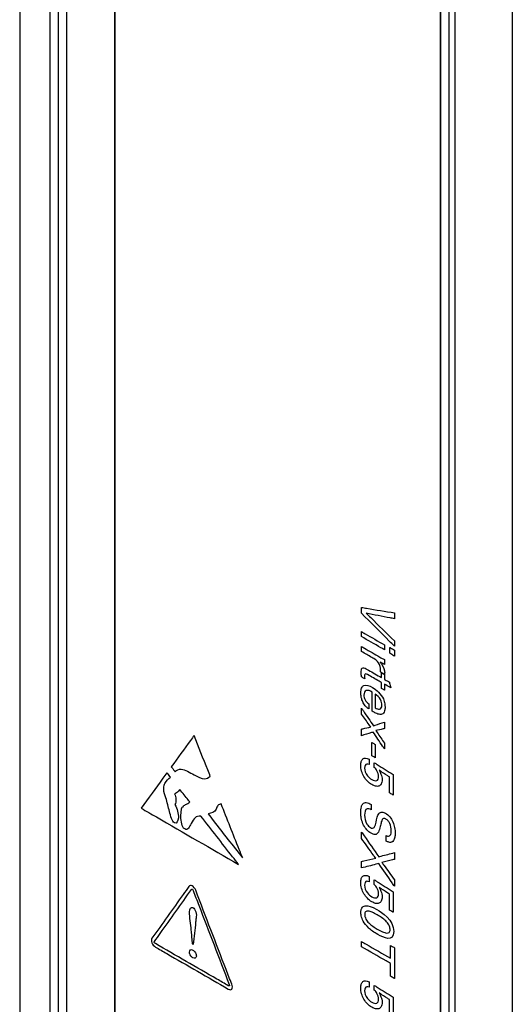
# Model space of a CAD drawing. Header units: inches. Extents: x 0 to 34, y 0 to 22.
# Tile 31 of 59: x 22.899 to 23.534, y 14.664 to 15.935. Entities that reach past the tile are written whole.
import ezdxf

# ---------------------------------------------------------------- set-up
doc = ezdxf.new("R2010")
doc.units = ezdxf.units.IN
doc.header["$LTSCALE"] = 1.87
doc.header["$MEASUREMENT"] = 0
doc.layers.get('0').update_dxf_attribs({"linetype": 'CONTINUOUS'})
doc.layers.add('DATUMCURVES', color=7, linetype='CONTINUOUS')

msp = doc.modelspace()

# ---------------------------------------------------------------- linework, layer by layer
at = {"color": 7, "linetype": 'CONTINUOUS'}
for p, q in [((23.5342, 16.7908), (23.5342, 12.6543)), ((23.46, 16.748), (23.46, 12.6115)), ((22.8992, 16.5796), (22.8992, 12.9474)), ((22.9381, 16.3935), (22.9381, 13.5438)), ((22.9487, 16.3874), (22.9487, 13.5499)), ((22.9593, 16.3814), (22.9593, 13.5558)), ((23.0222, 13.4952), (23.0223, 16.3449)), ((23.4423, 13.047), (23.4423, 16.3082)), ((23.4529, 13.0531), (23.4529, 16.3143))]:
    msp.add_line(p, q, dxfattribs=at)
at = {"layer": 'DATUMCURVES', "color": 40, "linetype": 'CONTINUOUS'}
for points, knots in [([(22.8992, 16.5777, 2.6006), (22.8992, 16.5167, 2.5575), (22.8992, 15.3066, 1.7017), (22.8992, 14.0965, 0.846), (22.8992, 12.9474, 0.0333)], [0, 0, 0, 0, 0.050373, 1, 1, 1, 1]), ([(22.9381, 16.3923, 2.5171), (22.9381, 16.2439, 2.4121), (22.9381, 15.2943, 1.7406), (22.9381, 14.3447, 1.069), (22.9381, 13.5435, 0.5024)], [0, 0, 0, 0, 0.15625, 1, 1, 1, 1]), ([(23.0218, 13.5194, 0.588), (23.0218, 13.6597, 0.6872), (23.0218, 14.6012, 1.353), (23.0218, 15.5427, 2.0188), (23.0218, 16.3439, 2.5855)], [0, 0, 0, 0, 0.148979, 1, 1, 1, 1]), ([(23.4416, 13.0469, 0.768), (23.4416, 13.2167, 0.8881), (23.4416, 13.9654, 1.4176), (23.4416, 14.714, 1.947), (23.4416, 15.2929, 2.3563)], [0, 0, 0, 0, 0.226823, 1, 1, 1, 1]), ([(23.3398, 15.1693, 2.1443), (23.3398, 15.1697, 2.1445), (23.3398, 15.1722, 2.1463), (23.3398, 15.1747, 2.1481), (23.3398, 15.1768, 2.1495)], [0, 0, 0, 0, 0.15625, 1, 1, 1, 1]), ([(23.3398, 15.1768, 2.1495), (23.342, 15.1764, 2.152), (23.3562, 15.174, 2.1677), (23.3704, 15.1717, 2.1834), (23.3824, 15.1697, 2.1966)], [0, 0, 0, 0, 0.15625, 1, 1, 1, 1]), ([(23.3824, 15.1266, 2.1662), (23.3801, 15.1289, 2.165), (23.366, 15.1431, 2.1577), (23.3518, 15.1573, 2.1504), (23.3398, 15.1693, 2.1443)], [0, 0, 0, 0, 0.15625, 1, 1, 1, 1]), ([(23.3824, 15.1621, 2.1913), (23.3805, 15.1625, 2.1892), (23.3683, 15.1648, 2.176), (23.3562, 15.1672, 2.1629), (23.346, 15.1692, 2.1518)], [0, 0, 0, 0, 0.15625, 1, 1, 1, 1]), ([(23.346, 15.1692, 2.1518), (23.3479, 15.1673, 2.1528), (23.36, 15.1554, 2.1592), (23.3721, 15.1435, 2.1656), (23.3824, 15.1335, 2.171)], [0, 0, 0, 0, 0.15625, 1, 1, 1, 1]), ([(23.3824, 15.1697, 2.1966), (23.3824, 15.1693, 2.1963), (23.3824, 15.1668, 2.1946), (23.3824, 15.1643, 2.1928), (23.3824, 15.1621, 2.1913)], [0, 0, 0, 0, 0.15625, 1, 1, 1, 1]), ([(23.3398, 15.1391, 2.1229), (23.3398, 15.1394, 2.1231), (23.3398, 15.1415, 2.1246), (23.3398, 15.1437, 2.1261), (23.3398, 15.1455, 2.1274)], [0, 0, 0, 0, 0.15625, 1, 1, 1, 1]), ([(23.3398, 15.1455, 2.1274), (23.3414, 15.1446, 2.1287), (23.3512, 15.1389, 2.1367), (23.3611, 15.1332, 2.1448), (23.3694, 15.1284, 2.1515)], [0, 0, 0, 0, 0.15625, 1, 1, 1, 1]), ([(23.3694, 15.122, 2.147), (23.3679, 15.1229, 2.1458), (23.358, 15.1286, 2.1377), (23.3481, 15.1343, 2.1297), (23.3398, 15.1391, 2.1229)], [0, 0, 0, 0, 0.15625, 1, 1, 1, 1]), ([(23.3398, 15.1198, 2.1093), (23.3398, 15.1201, 2.1095), (23.3398, 15.1223, 2.111), (23.3398, 15.1245, 2.1125), (23.3398, 15.1263, 2.1138)], [0, 0, 0, 0, 0.15625, 1, 1, 1, 1]), ([(23.3398, 15.1263, 2.1138), (23.3411, 15.1256, 2.1148), (23.3489, 15.121, 2.1212), (23.3568, 15.1165, 2.1277), (23.3634, 15.1127, 2.1331)], [0, 0, 0, 0, 0.15625, 1, 1, 1, 1]), ([(23.3694, 15.1284, 2.1515), (23.3694, 15.128, 2.1513), (23.3694, 15.1259, 2.1498), (23.3694, 15.1238, 2.1483), (23.3694, 15.122, 2.147)], [0, 0, 0, 0, 0.15625, 1, 1, 1, 1]), ([(23.3762, 15.1175, 2.1521), (23.3762, 15.1179, 2.1524), (23.3762, 15.1204, 2.1542), (23.3762, 15.123, 2.156), (23.3762, 15.1252, 2.1576)], [0, 0, 0, 0, 0.15625, 1, 1, 1, 1]), ([(23.3762, 15.1252, 2.1576), (23.3765, 15.125, 2.1578), (23.3785, 15.1238, 2.1595), (23.3805, 15.1226, 2.1611), (23.3822, 15.1217, 2.1625)], [0, 0, 0, 0, 0.15625, 1, 1, 1, 1]), ([(23.3824, 15.1335, 2.171), (23.3824, 15.1331, 2.1708), (23.3824, 15.1309, 2.1692), (23.3824, 15.1286, 2.1675), (23.3824, 15.1266, 2.1662)], [0, 0, 0, 0, 0.15625, 1, 1, 1, 1]), ([(23.3556, 15.1107, 2.1221), (23.3547, 15.1112, 2.1214), (23.3495, 15.1142, 2.1172), (23.3443, 15.1173, 2.1129), (23.3398, 15.1198, 2.1093)], [0, 0, 0, 0, 0.15625, 1, 1, 1, 1]), ([(23.3822, 15.114, 2.1571), (23.3819, 15.1141, 2.1568), (23.3799, 15.1153, 2.1552), (23.3779, 15.1165, 2.1535), (23.3762, 15.1175, 2.1521)], [0, 0, 0, 0, 0.15625, 1, 1, 1, 1]), ([(23.3822, 15.1217, 2.1625), (23.3822, 15.1213, 2.1622), (23.3822, 15.1187, 2.1604), (23.3822, 15.1161, 2.1586), (23.3822, 15.114, 2.1571)], [0, 0, 0, 0, 0.15625, 1, 1, 1, 1]), ([(23.3394, 15.0926, 2.0895), (23.3394, 15.0949, 2.0911), (23.3396, 15.0998, 2.0949), (23.344, 15.0986, 2.0994), (23.3457, 15.0976, 2.1008)], [0, 0, 0, 0, 0.522765, 1, 1, 1, 1]), ([(23.3645, 15.0962, 2.1228), (23.3645, 15.0989, 2.1247), (23.3629, 15.1059, 2.1278), (23.3577, 15.1095, 2.1239), (23.3556, 15.1107, 2.1221)], [0, 0, 0, 0, 0.515163, 1, 1, 1, 1]), ([(23.3694, 15.1031, 2.1336), (23.3691, 15.1032, 2.1334), (23.3672, 15.1043, 2.1318), (23.3653, 15.1053, 2.1302), (23.3637, 15.1062, 2.1289)], [0, 0, 0, 0, 0.15625, 1, 1, 1, 1]), ([(23.3637, 15.1062, 2.1289), (23.3666, 15.1037, 2.1307), (23.3699, 15.0965, 2.1296), (23.3697, 15.0917, 2.1259), (23.3696, 15.0902, 2.1248)], [0, 0, 0, 0, 0.704939, 1, 1, 1, 1]), ([(23.3694, 15.1095, 2.1382), (23.3694, 15.1092, 2.138), (23.3694, 15.107, 2.1365), (23.3694, 15.1049, 2.1349), (23.3694, 15.1031, 2.1336)], [0, 0, 0, 0, 0.15625, 1, 1, 1, 1]), ([(23.3441, 15.0846, 2.0896), (23.3438, 15.0848, 2.0894), (23.3424, 15.0856, 2.0882), (23.341, 15.0864, 2.0871), (23.3398, 15.0871, 2.0861)], [0, 0, 0, 0, 0.15625, 1, 1, 1, 1]), ([(23.3477, 15.0901, 2.098), (23.3469, 15.0906, 2.0973), (23.3453, 15.0915, 2.096), (23.3439, 15.0902, 2.0933), (23.3437, 15.0878, 2.0913), (23.3439, 15.0858, 2.0901), (23.3441, 15.0846, 2.0896)], [0, 0, 0, 0, 0.282972, 0.452978, 0.707544, 1, 1, 1, 1]), ([(23.3457, 15.0976, 2.1008), (23.3467, 15.097, 2.1016), (23.3533, 15.0932, 2.107), (23.3599, 15.0894, 2.1124), (23.3654, 15.0862, 2.1169)], [0, 0, 0, 0, 0.15625, 1, 1, 1, 1]), ([(23.3654, 15.0799, 2.1124), (23.3645, 15.0804, 2.1117), (23.3586, 15.0839, 2.1068), (23.3527, 15.0873, 2.102), (23.3477, 15.0901, 2.098)], [0, 0, 0, 0, 0.15625, 1, 1, 1, 1]), ([(23.3642, 15.0934, 2.1204), (23.3643, 15.0937, 2.1208), (23.3645, 15.0946, 2.1217), (23.3645, 15.0956, 2.1224), (23.3645, 15.0962, 2.1228)], [0, 0, 0, 0, 0.405521, 1, 1, 1, 1]), ([(23.3696, 15.0902, 2.1248), (23.3693, 15.0904, 2.1246), (23.3675, 15.0914, 2.1231), (23.3657, 15.0925, 2.1217), (23.3642, 15.0934, 2.1204)], [0, 0, 0, 0, 0.15625, 1, 1, 1, 1]), ([(23.3654, 15.0862, 2.1169), (23.3654, 15.0865, 2.1171), (23.3654, 15.0886, 2.1185), (23.3654, 15.0906, 2.12), (23.3654, 15.0923, 2.1212)], [0, 0, 0, 0, 0.15625, 1, 1, 1, 1]), ([(23.3654, 15.0923, 2.1212), (23.3657, 15.0922, 2.1214), (23.367, 15.0914, 2.1225), (23.3684, 15.0906, 2.1236), (23.3695, 15.0899, 2.1245)], [0, 0, 0, 0, 0.15625, 1, 1, 1, 1]), ([(23.3695, 15.0899, 2.1245), (23.3695, 15.0896, 2.1243), (23.3695, 15.0876, 2.1228), (23.3695, 15.0856, 2.1214), (23.3695, 15.0839, 2.1202)], [0, 0, 0, 0, 0.15625, 1, 1, 1, 1]), ([(23.3491, 15.0458, 2.0682), (23.3481, 15.0464, 2.0676), (23.3466, 15.0476, 2.0665), (23.3445, 15.0499, 2.0655), (23.3423, 15.053, 2.065), (23.3404, 15.0571, 2.0656), (23.3392, 15.0619, 2.0675), (23.3388, 15.0661, 2.0701), (23.3391, 15.0699, 2.073), (23.3401, 15.0736, 2.0769), (23.344, 15.0779, 2.0847), (23.3502, 15.0756, 2.0908), (23.3541, 15.0734, 2.0939)], [0, 0, 0, 0, 0.069024, 0.113551, 0.165817, 0.268004, 0.343336, 0.439421, 0.519168, 0.590222, 0.717751, 1, 1, 1, 1]), ([(23.3654, 15.0723, 2.107), (23.3654, 15.0727, 2.1073), (23.3654, 15.0752, 2.1091), (23.3654, 15.0778, 2.1109), (23.3654, 15.0799, 2.1124)], [0, 0, 0, 0, 0.15625, 1, 1, 1, 1]), ([(23.3695, 15.0839, 2.1202), (23.3698, 15.0837, 2.1205), (23.3719, 15.0825, 2.1222), (23.374, 15.0813, 2.1238), (23.3757, 15.0803, 2.1253)], [0, 0, 0, 0, 0.15625, 1, 1, 1, 1]), ([(23.3775, 15.073, 2.1222), (23.377, 15.0732, 2.1219), (23.3744, 15.0747, 2.1197), (23.3717, 15.0763, 2.1176), (23.3695, 15.0776, 2.1157)], [0, 0, 0, 0, 0.15625, 1, 1, 1, 1]), ([(23.3695, 15.0776, 2.1157), (23.3695, 15.0772, 2.1155), (23.3695, 15.0746, 2.1137), (23.3695, 15.0721, 2.1119), (23.3695, 15.0699, 2.1104)], [0, 0, 0, 0, 0.15625, 1, 1, 1, 1]), ([(23.3757, 15.0803, 2.1253), (23.3758, 15.0799, 2.1251), (23.3764, 15.0775, 2.1241), (23.377, 15.075, 2.1231), (23.3775, 15.073, 2.1222)], [0, 0, 0, 0, 0.15625, 1, 1, 1, 1]), ([(23.3536, 15.0674, 2.089), (23.351, 15.0689, 2.0869), (23.3453, 15.0715, 2.0818), (23.3429, 15.0665, 2.0754), (23.3429, 15.0637, 2.0734)], [0, 0, 0, 0, 0.521254, 1, 1, 1, 1]), ([(23.3429, 15.0637, 2.0734), (23.3429, 15.0618, 2.0721), (23.3438, 15.0571, 2.0698), (23.3474, 15.0534, 2.0715), (23.3491, 15.0522, 2.0727)], [0, 0, 0, 0, 0.484123, 1, 1, 1, 1]), ([(23.3536, 15.0428, 2.0717), (23.3536, 15.0441, 2.0726), (23.3536, 15.0523, 2.0784), (23.3536, 15.0604, 2.0842), (23.3536, 15.0674, 2.089)], [0, 0, 0, 0, 0.15625, 1, 1, 1, 1]), ([(23.3662, 15.0505, 2.0926), (23.3662, 15.0527, 2.0941), (23.3648, 15.0589, 2.0967), (23.3599, 15.0634, 2.094), (23.3575, 15.0648, 2.092)], [0, 0, 0, 0, 0.435725, 1, 1, 1, 1]), ([(23.3575, 15.0648, 2.092), (23.3575, 15.0639, 2.0914), (23.3575, 15.058, 2.0872), (23.3575, 15.0521, 2.083), (23.3575, 15.0471, 2.0795)], [0, 0, 0, 0, 0.15625, 1, 1, 1, 1]), ([(23.3695, 15.0699, 2.1104), (23.3693, 15.0701, 2.1102), (23.3679, 15.0709, 2.1091), (23.3666, 15.0716, 2.108), (23.3654, 15.0723, 2.107)], [0, 0, 0, 0, 0.15625, 1, 1, 1, 1]), ([(23.3491, 15.0522, 2.0727), (23.3491, 15.0518, 2.0725), (23.3491, 15.0497, 2.071), (23.3491, 15.0476, 2.0695), (23.3491, 15.0458, 2.0682)], [0, 0, 0, 0, 0.15625, 1, 1, 1, 1]), ([(23.368, 15.0586, 2.1005), (23.3689, 15.0566, 2.1002), (23.3697, 15.0535, 2.099), (23.3701, 15.0501, 2.0971), (23.3702, 15.0478, 2.0955), (23.3701, 15.0455, 2.0938), (23.3696, 15.0428, 2.0913), (23.3681, 15.0394, 2.0871), (23.364, 15.038, 2.0809), (23.3586, 15.0399, 2.0757), (23.3552, 15.0419, 2.0729), (23.3536, 15.0428, 2.0717)], [0, 0, 0, 0, 0.147888, 0.21081, 0.259444, 0.33108, 0.394549, 0.503174, 0.685704, 0.858126, 1, 1, 1, 1]), ([(23.3575, 15.0471, 2.0795), (23.3593, 15.046, 2.0809), (23.3639, 15.0437, 2.0849), (23.3662, 15.0478, 2.0906), (23.3662, 15.0505, 2.0926)], [0, 0, 0, 0, 0.439221, 1, 1, 1, 1]), ([(23.3398, 15.039, 2.0522), (23.3398, 15.0394, 2.0524), (23.3398, 15.0419, 2.0542), (23.3398, 15.0444, 2.056), (23.3398, 15.0465, 2.0574)], [0, 0, 0, 0, 0.15625, 1, 1, 1, 1]), ([(23.3398, 15.0465, 2.0574), (23.3406, 15.0454, 2.0576), (23.3458, 15.0379, 2.0586), (23.351, 15.0304, 2.0597), (23.3553, 15.024, 2.0605)], [0, 0, 0, 0, 0.15625, 1, 1, 1, 1]), ([(23.3517, 15.0226, 2.055), (23.351, 15.0234, 2.0548), (23.3471, 15.0289, 2.0539), (23.3432, 15.0344, 2.0529), (23.3398, 15.039, 2.0522)], [0, 0, 0, 0, 0.15625, 1, 1, 1, 1]), ([(23.3553, 15.024, 2.0605), (23.3561, 15.0243, 2.0616), (23.3607, 15.0258, 2.0684), (23.3654, 15.0274, 2.0753), (23.3694, 15.0287, 2.0811)], [0, 0, 0, 0, 0.15625, 1, 1, 1, 1]), ([(23.3694, 15.0287, 2.0811), (23.3694, 15.0283, 2.0807), (23.3694, 15.0255, 2.0788), (23.3694, 15.0227, 2.0768), (23.3694, 15.0203, 2.0751)], [0, 0, 0, 0, 0.15625, 1, 1, 1, 1]), ([(23.124, 15.0115, 1.7683), (23.1225, 15.0094, 1.765), (23.1127, 14.9959, 1.7434), (23.1029, 14.9824, 1.7219), (23.0946, 14.971, 1.7037)], [0, 0, 0, 0, 0.15625, 1, 1, 1, 1]), ([(23.1449, 14.9586, 1.7565), (23.1438, 14.9614, 1.7571), (23.1368, 14.979, 1.7611), (23.1299, 14.9967, 1.765), (23.124, 15.0115, 1.7683)], [0, 0, 0, 0, 0.15625, 1, 1, 1, 1]), ([(23.3398, 15.0197, 2.0384), (23.3404, 15.0198, 2.0393), (23.3444, 15.0208, 2.0448), (23.3483, 15.0217, 2.0503), (23.3517, 15.0226, 2.055)], [0, 0, 0, 0, 0.15625, 1, 1, 1, 1]), ([(23.3398, 15.0112, 2.0325), (23.3398, 15.0117, 2.0328), (23.3398, 15.0145, 2.0348), (23.3398, 15.0173, 2.0368), (23.3398, 15.0197, 2.0384)], [0, 0, 0, 0, 0.15625, 1, 1, 1, 1]), ([(23.355, 15.0158, 2.0543), (23.3542, 15.0156, 2.0531), (23.3491, 15.0141, 2.0459), (23.3441, 15.0125, 2.0386), (23.3398, 15.0112, 2.0325)], [0, 0, 0, 0, 0.15625, 1, 1, 1, 1]), ([(23.3694, 14.9942, 2.0566), (23.3686, 14.9953, 2.0565), (23.3638, 15.0025, 2.0557), (23.359, 15.0097, 2.0549), (23.355, 15.0158, 2.0543)], [0, 0, 0, 0, 0.15625, 1, 1, 1, 1]), ([(23.3694, 15.0203, 2.0751), (23.3688, 15.0202, 2.0743), (23.3651, 15.0193, 2.0691), (23.3614, 15.0184, 2.064), (23.3583, 15.0177, 2.0596)], [0, 0, 0, 0, 0.15625, 1, 1, 1, 1]), ([(23.3583, 15.0177, 2.0596), (23.3588, 15.0168, 2.0597), (23.3626, 15.0115, 2.0605), (23.3663, 15.0062, 2.0613), (23.3694, 15.0017, 2.062)], [0, 0, 0, 0, 0.15625, 1, 1, 1, 1]), ([(23.3531, 14.9853, 2.0304), (23.3531, 14.9862, 2.031), (23.3531, 14.9919, 2.0351), (23.3531, 14.9976, 2.0391), (23.3531, 15.0024, 2.0425)], [0, 0, 0, 0, 0.15625, 1, 1, 1, 1]), ([(23.3531, 15.0024, 2.0425), (23.3533, 15.0023, 2.0427), (23.3548, 15.0014, 2.0439), (23.3563, 15.0005, 2.0451), (23.3576, 14.9998, 2.0461)], [0, 0, 0, 0, 0.15625, 1, 1, 1, 1]), ([(23.3576, 14.9998, 2.0461), (23.3576, 14.9989, 2.0455), (23.3576, 14.9932, 2.0415), (23.3576, 14.9876, 2.0374), (23.3576, 14.9828, 2.034)], [0, 0, 0, 0, 0.15625, 1, 1, 1, 1]), ([(23.3694, 15.0017, 2.062), (23.3694, 15.0013, 2.0617), (23.3694, 14.9988, 2.0599), (23.3694, 14.9963, 2.0581), (23.3694, 14.9942, 2.0566)], [0, 0, 0, 0, 0.15625, 1, 1, 1, 1]), ([(23.3576, 14.9828, 2.034), (23.3573, 14.9829, 2.0339), (23.3558, 14.9837, 2.0326), (23.3543, 14.9846, 2.0314), (23.3531, 14.9853, 2.0304)], [0, 0, 0, 0, 0.15625, 1, 1, 1, 1]), ([(23.3429, 14.9584, 1.9989), (23.3416, 14.9606, 1.9989), (23.3395, 14.9658, 1.9999), (23.3386, 14.9726, 2.0037), (23.3393, 14.978, 2.0083), (23.342, 14.9828, 2.015), (23.3466, 14.9824, 2.0204), (23.3495, 14.9809, 2.0228)], [0, 0, 0, 0, 0.186285, 0.395187, 0.555262, 0.701892, 1, 1, 1, 1]), ([(23.3495, 14.9738, 2.0178), (23.3486, 14.9743, 2.0171), (23.3453, 14.9754, 2.0138), (23.3437, 14.972, 2.0095), (23.3437, 14.9693, 2.0076)], [0, 0, 0, 0, 0.284781, 1, 1, 1, 1]), ([(23.3495, 14.9809, 2.0228), (23.3495, 14.9805, 2.0226), (23.3495, 14.9781, 2.0209), (23.3495, 14.9758, 2.0192), (23.3495, 14.9738, 2.0178)], [0, 0, 0, 0, 0.15625, 1, 1, 1, 1]), ([(23.3563, 14.9701, 2.0236), (23.3563, 14.9705, 2.0238), (23.3563, 14.9725, 2.0253), (23.3563, 14.9746, 2.0268), (23.3563, 14.9763, 2.028)], [0, 0, 0, 0, 0.15625, 1, 1, 1, 1]), ([(23.3563, 14.9763, 2.028), (23.3576, 14.9755, 2.029), (23.3657, 14.9704, 2.0353), (23.3738, 14.9654, 2.0416), (23.3806, 14.9611, 2.0469)], [0, 0, 0, 0, 0.15625, 1, 1, 1, 1]), ([(23.089, 14.9633, 1.6914), (23.0873, 14.9609, 1.6876), (23.0762, 14.9457, 1.6632), (23.0651, 14.9304, 1.6389), (23.0558, 14.9176, 1.6184)], [0, 0, 0, 0, 0.15625, 1, 1, 1, 1]), ([(23.0934, 14.9577, 1.6928), (23.0932, 14.958, 1.6927), (23.0917, 14.9598, 1.6922), (23.0902, 14.9617, 1.6917), (23.089, 14.9633, 1.6914)], [0, 0, 0, 0, 0.15625, 1, 1, 1, 1]), ([(23.0946, 14.971, 1.7037), (23.0948, 14.9707, 1.7037), (23.0965, 14.9685, 1.7043), (23.0982, 14.9664, 1.7048), (23.0996, 14.9646, 1.7053)], [0, 0, 0, 0, 0.15625, 1, 1, 1, 1]), ([(23.0996, 14.9646, 1.7053), (23.1014, 14.9669, 1.7091), (23.1088, 14.97, 1.7204), (23.1184, 14.9636, 1.7276), (23.124, 14.9607, 1.7324)], [0, 0, 0, 0, 0.379699, 1, 1, 1, 1]), ([(23.124, 14.9607, 1.7324), (23.1285, 14.9585, 1.7364), (23.1369, 14.9536, 1.7432), (23.1427, 14.957, 1.7527), (23.1449, 14.9586, 1.7565)], [0, 0, 0, 0, 0.578804, 1, 1, 1, 1]), ([(23.3626, 14.9665, 2.0288), (23.3635, 14.9649, 2.0288), (23.3649, 14.9622, 2.0285), (23.3661, 14.958, 2.0271), (23.3666, 14.9534, 2.0244), (23.3658, 14.9486, 2.0199), (23.3625, 14.9457, 2.0139), (23.358, 14.9457, 2.0084), (23.3528, 14.9478, 2.0035), (23.3474, 14.952, 1.9998), (23.3442, 14.9562, 1.9989), (23.3429, 14.9584, 1.9989)], [0, 0, 0, 0, 0.092647, 0.157211, 0.235668, 0.36945, 0.48752, 0.606131, 0.731099, 0.869708, 1, 1, 1, 1]), ([(23.3437, 14.9693, 2.0076), (23.3437, 14.9664, 2.0055), (23.3464, 14.9592, 2.0037), (23.3511, 14.9557, 2.0071), (23.3531, 14.9546, 2.0087)], [0, 0, 0, 0, 0.567214, 1, 1, 1, 1]), ([(23.3531, 14.9546, 2.0087), (23.3553, 14.9533, 2.0105), (23.3589, 14.9522, 2.0141), (23.3615, 14.9549, 2.0192), (23.362, 14.9583, 2.0223), (23.3615, 14.9622, 2.0243), (23.3597, 14.9666, 2.0252), (23.3576, 14.969, 2.0243), (23.3563, 14.9701, 2.0236)], [0, 0, 0, 0, 0.296437, 0.426402, 0.568185, 0.708406, 0.829419, 1, 1, 1, 1]), ([(23.3758, 14.958, 2.0389), (23.3751, 14.9584, 2.0384), (23.3707, 14.9613, 2.035), (23.3663, 14.9641, 2.0316), (23.3626, 14.9665, 2.0288)], [0, 0, 0, 0, 0.15625, 1, 1, 1, 1]), ([(23.3806, 14.9611, 2.0469), (23.3806, 14.9597, 2.046), (23.3806, 14.9509, 2.0397), (23.3806, 14.9421, 2.0335), (23.3806, 14.9346, 2.0282)], [0, 0, 0, 0, 0.15625, 1, 1, 1, 1]), ([(23.0877, 14.9309, 1.6668), (23.0869, 14.9326, 1.6671), (23.0847, 14.9385, 1.6686), (23.0845, 14.9444, 1.6725), (23.0855, 14.9474, 1.6758)], [0, 0, 0, 0, 0.287785, 1, 1, 1, 1]), ([(23.0855, 14.9474, 1.6758), (23.0857, 14.9481, 1.6767), (23.0876, 14.9525, 1.682), (23.0907, 14.9554, 1.6879), (23.0934, 14.9577, 1.6928)], [0, 0, 0, 0, 0.162483, 1, 1, 1, 1]), ([(23.3758, 14.9374, 2.0243), (23.3758, 14.9385, 2.0251), (23.3758, 14.9453, 2.0299), (23.3758, 14.9522, 2.0348), (23.3758, 14.958, 2.0389)], [0, 0, 0, 0, 0.15625, 1, 1, 1, 1]), ([(23.1057, 14.9419, 1.6967), (23.1051, 14.9411, 1.6954), (23.1031, 14.9387, 1.6912), (23.1007, 14.9366, 1.6868), (23.0987, 14.936, 1.6839)], [0, 0, 0, 0, 0.314824, 1, 1, 1, 1]), ([(23.0987, 14.936, 1.6839), (23.1003, 14.9341, 1.6846), (23.1005, 14.9282, 1.6806), (23.1004, 14.9238, 1.6774), (23.0992, 14.9223, 1.6749)], [0, 0, 0, 0, 0.45511, 1, 1, 1, 1]), ([(23.1184, 14.9257, 1.7007), (23.1177, 14.9265, 1.7005), (23.1135, 14.9319, 1.6992), (23.1093, 14.9373, 1.6978), (23.1057, 14.9419, 1.6967)], [0, 0, 0, 0, 0.15625, 1, 1, 1, 1]), ([(23.3806, 14.9346, 2.0282), (23.3803, 14.9348, 2.028), (23.3787, 14.9357, 2.0267), (23.3772, 14.9366, 2.0254), (23.3758, 14.9374, 2.0243)], [0, 0, 0, 0, 0.15625, 1, 1, 1, 1]), ([(23.0987, 14.8985, 1.6574), (23.0971, 14.8994, 1.6561), (23.0941, 14.9056, 1.6569), (23.0918, 14.9159, 1.6613), (23.0892, 14.9251, 1.6646), (23.0877, 14.9309, 1.6668)], [0, 0, 0, 0, 0.185031, 0.46899, 1, 1, 1, 1]), ([(23.0992, 14.9223, 1.6749), (23.1021, 14.9167, 1.6745), (23.1056, 14.9064, 1.6714), (23.1018, 14.8973, 1.6604), (23.0987, 14.8985, 1.6574)], [0, 0, 0, 0, 0.584234, 1, 1, 1, 1]), ([(23.1097, 14.9195, 1.6857), (23.1102, 14.921, 1.6874), (23.1137, 14.9225, 1.6927), (23.1168, 14.9241, 1.6977), (23.1184, 14.9257, 1.7007)], [0, 0, 0, 0, 0.38189, 1, 1, 1, 1]), ([(23.1589, 14.9231, 1.7486), (23.1573, 14.9228, 1.7465), (23.1541, 14.922, 1.7419), (23.1531, 14.9181, 1.738), (23.1526, 14.9163, 1.736)], [0, 0, 0, 0, 0.489264, 1, 1, 1, 1]), ([(23.1864, 14.8534, 1.733), (23.185, 14.857, 1.7338), (23.1758, 14.8802, 1.739), (23.1666, 14.9035, 1.7442), (23.1589, 14.9231, 1.7486)], [0, 0, 0, 0, 0.15625, 1, 1, 1, 1]), ([(23.3606, 14.8852, 1.9687), (23.3595, 14.8839, 1.9665), (23.3572, 14.8831, 1.9632), (23.354, 14.8842, 1.9599), (23.3517, 14.8853, 1.958), (23.3494, 14.8869, 1.9563), (23.3459, 14.8902, 1.9544), (23.3421, 14.8958, 1.9537), (23.3399, 14.9023, 1.9555), (23.339, 14.9078, 1.9583), (23.3388, 14.9119, 1.9609), (23.3389, 14.9158, 1.9639), (23.3396, 14.9198, 1.9675), (23.3407, 14.9223, 1.9707), (23.3417, 14.9233, 1.9726)], [0, 0, 0, 0, 0.128435, 0.179051, 0.216841, 0.277602, 0.336108, 0.453094, 0.584716, 0.661064, 0.746394, 0.811864, 0.892689, 1, 1, 1, 1]), ([(23.3437, 14.9246, 1.9759), (23.3444, 14.9249, 1.977), (23.347, 14.9252, 1.9804), (23.3502, 14.9237, 1.9833), (23.3523, 14.9225, 1.985)], [0, 0, 0, 0, 0.303838, 1, 1, 1, 1]), ([(23.3523, 14.9225, 1.985), (23.3523, 14.9222, 1.9847), (23.3523, 14.9198, 1.983), (23.3523, 14.9174, 1.9814), (23.3523, 14.9155, 1.98)], [0, 0, 0, 0, 0.15625, 1, 1, 1, 1]), ([(23.0558, 14.9176, 1.6184), (23.0623, 14.9138, 1.6237), (23.1041, 14.8896, 1.6578), (23.146, 14.8655, 1.692), (23.1813, 14.8451, 1.7208)], [0, 0, 0, 0, 0.15625, 1, 1, 1, 1]), ([(23.1119, 14.8909, 1.6682), (23.1079, 14.8932, 1.6649), (23.1066, 14.9064, 1.6727), (23.1074, 14.9138, 1.679), (23.1083, 14.9192, 1.6838), (23.1097, 14.9195, 1.6857)], [0, 0, 0, 0, 0.478648, 0.799565, 1, 1, 1, 1]), ([(23.142, 14.9102, 1.7188), (23.1443, 14.9073, 1.7195), (23.1591, 14.8883, 1.7243), (23.1739, 14.8694, 1.729), (23.1864, 14.8534, 1.733)], [0, 0, 0, 0, 0.15625, 1, 1, 1, 1]), ([(23.3523, 14.9155, 1.98), (23.3504, 14.9164, 1.9784), (23.3449, 14.9185, 1.9732), (23.3438, 14.9121, 1.9673), (23.3438, 14.9085, 1.9647)], [0, 0, 0, 0, 0.37313, 1, 1, 1, 1]), ([(23.3438, 14.9085, 1.9647), (23.3438, 14.9051, 1.9623), (23.345, 14.8983, 1.9589), (23.3498, 14.8935, 1.9615), (23.3514, 14.8926, 1.9628)], [0, 0, 0, 0, 0.643445, 1, 1, 1, 1]), ([(23.3586, 14.8997, 1.9767), (23.3596, 14.9037, 1.9807), (23.3603, 14.9104, 1.9862), (23.3659, 14.9133, 1.9952), (23.3712, 14.9113, 2.0002), (23.3765, 14.9069, 2.0036), (23.3806, 14.8997, 2.0036), (23.3824, 14.8936, 2.0014), (23.3831, 14.8888, 1.9989), (23.3832, 14.8854, 1.9967), (23.3831, 14.8824, 1.9943), (23.3828, 14.8805, 1.9927), (23.3826, 14.8797, 1.9919)], [0, 0, 0, 0, 0.243732, 0.35061, 0.44002, 0.555741, 0.663029, 0.77656, 0.836065, 0.896291, 0.948176, 1, 1, 1, 1]), ([(23.1326, 14.9074, 1.7053), (23.1267, 14.9081, 1.6986), (23.1208, 14.9012, 1.6864), (23.1163, 14.8883, 1.6718), (23.1119, 14.8909, 1.6682)], [0, 0, 0, 0, 0.589683, 1, 1, 1, 1]), ([(23.1813, 14.8451, 1.7208), (23.1787, 14.8484, 1.72), (23.1625, 14.8691, 1.7148), (23.1463, 14.8899, 1.7096), (23.1326, 14.9074, 1.7053)], [0, 0, 0, 0, 0.15625, 1, 1, 1, 1]), ([(23.3514, 14.8926, 1.9628), (23.3533, 14.8915, 1.9643), (23.3576, 14.8922, 1.9701), (23.358, 14.8973, 1.9742), (23.3586, 14.8997, 1.9767)], [0, 0, 0, 0, 0.423425, 1, 1, 1, 1]), ([(23.365, 14.8984, 1.9836), (23.3645, 14.8964, 1.9815), (23.3633, 14.8917, 1.9768), (23.3621, 14.8869, 1.9718), (23.3606, 14.8852, 1.9687)], [0, 0, 0, 0, 0.433633, 1, 1, 1, 1]), ([(23.3706, 14.904, 1.9943), (23.37, 14.9043, 1.9938), (23.3687, 14.9047, 1.9925), (23.3661, 14.9035, 1.9885), (23.3655, 14.9005, 1.9856), (23.365, 14.8984, 1.9836)], [0, 0, 0, 0, 0.169503, 0.388506, 1, 1, 1, 1]), ([(23.3717, 14.8822, 1.9803), (23.3738, 14.8811, 1.982), (23.3779, 14.8816, 1.9875), (23.3785, 14.8891, 1.9934), (23.3777, 14.896, 1.9974), (23.3743, 14.9015, 1.9971), (23.3721, 14.9032, 1.9956), (23.3708, 14.9039, 1.9946), (23.3706, 14.904, 1.9943)], [0, 0, 0, 0, 0.234053, 0.469105, 0.746855, 0.857679, 0.971558, 1, 1, 1, 1]), ([(23.3398, 14.8786, 1.9387), (23.3398, 14.879, 1.939), (23.3398, 14.8818, 1.9409), (23.3398, 14.8845, 1.9429), (23.3398, 14.8868, 1.9445)], [0, 0, 0, 0, 0.15625, 1, 1, 1, 1]), ([(23.3398, 14.8868, 1.9445), (23.341, 14.8852, 1.9448), (23.3484, 14.8745, 1.9463), (23.3558, 14.8639, 1.9479), (23.3621, 14.8549, 1.9492)], [0, 0, 0, 0, 0.15625, 1, 1, 1, 1]), ([(23.3581, 14.8531, 1.943), (23.3571, 14.8544, 1.9428), (23.3511, 14.8629, 1.9414), (23.345, 14.8714, 1.9399), (23.3398, 14.8786, 1.9387)], [0, 0, 0, 0, 0.15625, 1, 1, 1, 1]), ([(23.3717, 14.8751, 1.9753), (23.3717, 14.8755, 1.9756), (23.3717, 14.8778, 1.9772), (23.3717, 14.8802, 1.9789), (23.3717, 14.8822, 1.9803)], [0, 0, 0, 0, 0.15625, 1, 1, 1, 1]), ([(23.3826, 14.8797, 1.9919), (23.3826, 14.8795, 1.9917), (23.3823, 14.8781, 1.9903), (23.3813, 14.8758, 1.9875), (23.379, 14.8734, 1.983), (23.3755, 14.8733, 1.9786), (23.3729, 14.8745, 1.9763), (23.3717, 14.8751, 1.9753)], [0, 0, 0, 0, 0.041245, 0.266243, 0.499987, 0.786301, 1, 1, 1, 1]), ([(23.3621, 14.8549, 1.9492), (23.3631, 14.8552, 1.9507), (23.3699, 14.857, 1.9602), (23.3767, 14.8588, 1.9698), (23.3824, 14.8602, 1.9778)], [0, 0, 0, 0, 0.15625, 1, 1, 1, 1]), ([(23.3824, 14.8602, 1.9778), (23.3824, 14.8598, 1.9775), (23.3824, 14.8569, 1.9754), (23.3824, 14.854, 1.9734), (23.3824, 14.8515, 1.9716)], [0, 0, 0, 0, 0.15625, 1, 1, 1, 1]), ([(23.3398, 14.849, 1.9178), (23.3408, 14.8492, 1.9191), (23.3469, 14.8506, 1.9275), (23.353, 14.852, 1.9359), (23.3581, 14.8531, 1.943)], [0, 0, 0, 0, 0.15625, 1, 1, 1, 1]), ([(23.3398, 14.8405, 1.9117), (23.3398, 14.8409, 1.912), (23.3398, 14.8438, 1.9141), (23.3398, 14.8466, 1.9161), (23.3398, 14.849, 1.9178)], [0, 0, 0, 0, 0.15625, 1, 1, 1, 1]), ([(23.362, 14.846, 1.9428), (23.3608, 14.8457, 1.9412), (23.3534, 14.8439, 1.9308), (23.3461, 14.842, 1.9205), (23.3398, 14.8405, 1.9117)], [0, 0, 0, 0, 0.15625, 1, 1, 1, 1]), ([(23.3824, 14.8168, 1.9471), (23.3813, 14.8183, 1.9468), (23.3745, 14.8281, 1.9454), (23.3677, 14.8378, 1.944), (23.362, 14.846, 1.9428)], [0, 0, 0, 0, 0.15625, 1, 1, 1, 1]), ([(23.3824, 14.8515, 1.9716), (23.3815, 14.8513, 1.9705), (23.376, 14.8501, 1.9629), (23.3706, 14.8488, 1.9553), (23.366, 14.8477, 1.9489)], [0, 0, 0, 0, 0.15625, 1, 1, 1, 1]), ([(23.366, 14.8477, 1.9489), (23.3668, 14.8466, 1.9491), (23.3723, 14.839, 1.9504), (23.3777, 14.8314, 1.9518), (23.3824, 14.825, 1.9529)], [0, 0, 0, 0, 0.15625, 1, 1, 1, 1]), ([(23.3429, 14.8072, 1.892), (23.3416, 14.8094, 1.892), (23.3395, 14.8145, 1.893), (23.3386, 14.8213, 1.8967), (23.3393, 14.8268, 1.9014), (23.342, 14.8315, 1.908), (23.3466, 14.8312, 1.9134), (23.3495, 14.8296, 1.9159)], [0, 0, 0, 0, 0.186285, 0.395187, 0.555262, 0.701892, 1, 1, 1, 1]), ([(23.3495, 14.8226, 1.9109), (23.3486, 14.823, 1.9101), (23.3453, 14.8241, 1.9069), (23.3437, 14.8207, 1.9025), (23.3437, 14.8181, 1.9006)], [0, 0, 0, 0, 0.284781, 1, 1, 1, 1]), ([(23.3495, 14.8296, 1.9159), (23.3495, 14.8293, 1.9156), (23.3495, 14.8269, 1.914), (23.3495, 14.8245, 1.9123), (23.3495, 14.8226, 1.9109)], [0, 0, 0, 0, 0.15625, 1, 1, 1, 1]), ([(23.3563, 14.8189, 1.9166), (23.3563, 14.8192, 1.9169), (23.3563, 14.8213, 1.9183), (23.3563, 14.8233, 1.9198), (23.3563, 14.8251, 1.921)], [0, 0, 0, 0, 0.15625, 1, 1, 1, 1]), ([(23.3563, 14.8251, 1.921), (23.3576, 14.8243, 1.922), (23.3657, 14.8192, 1.9283), (23.3738, 14.8141, 1.9346), (23.3806, 14.8098, 1.94)], [0, 0, 0, 0, 0.15625, 1, 1, 1, 1]), ([(23.3824, 14.825, 1.9529), (23.3824, 14.8246, 1.9526), (23.3824, 14.8218, 1.9506), (23.3824, 14.8191, 1.9487), (23.3824, 14.8168, 1.9471)], [0, 0, 0, 0, 0.15625, 1, 1, 1, 1]), ([(23.1174, 14.8167, 1.6224), (23.1149, 14.8132, 1.6169), (23.099, 14.7908, 1.5817), (23.0831, 14.7685, 1.5464), (23.0697, 14.7497, 1.5167)], [0, 0, 0, 0, 0.15625, 1, 1, 1, 1]), ([(23.073, 14.7456, 1.5178), (23.0755, 14.749, 1.5233), (23.0914, 14.7714, 1.5586), (23.1072, 14.7938, 1.5938), (23.1206, 14.8126, 1.6236)], [0, 0, 0, 0, 0.15625, 1, 1, 1, 1]), ([(23.1261, 14.8116, 1.6295), (23.1252, 14.8138, 1.6301), (23.1217, 14.8191, 1.6295), (23.1182, 14.8179, 1.6244), (23.1174, 14.8167, 1.6224)], [0, 0, 0, 0, 0.499262, 1, 1, 1, 1]), ([(23.1206, 14.8126, 1.6236), (23.1209, 14.813, 1.6241), (23.1218, 14.8138, 1.6257), (23.1225, 14.812, 1.6254), (23.1228, 14.8113, 1.6253)], [0, 0, 0, 0, 0.50524, 1, 1, 1, 1]), ([(23.1228, 14.8113, 1.6253), (23.1252, 14.805, 1.6238), (23.1407, 14.7646, 1.6142), (23.1562, 14.7242, 1.6046), (23.1693, 14.69, 1.5964)], [0, 0, 0, 0, 0.15625, 1, 1, 1, 1]), ([(23.1726, 14.6903, 1.6006), (23.1701, 14.6966, 1.6021), (23.1546, 14.737, 1.6118), (23.1391, 14.7775, 1.6214), (23.1261, 14.8116, 1.6295)], [0, 0, 0, 0, 0.15625, 1, 1, 1, 1]), ([(23.3626, 14.8152, 1.9218), (23.3635, 14.8137, 1.9218), (23.3649, 14.811, 1.9216), (23.3661, 14.8068, 1.9201), (23.3666, 14.8022, 1.9174), (23.3658, 14.7973, 1.913), (23.3625, 14.7945, 1.907), (23.358, 14.7944, 1.9014), (23.3528, 14.7966, 1.8966), (23.3474, 14.8008, 1.8929), (23.3442, 14.805, 1.8919), (23.3429, 14.8072, 1.892)], [0, 0, 0, 0, 0.092647, 0.157211, 0.235668, 0.36945, 0.48752, 0.606131, 0.731099, 0.869708, 1, 1, 1, 1]), ([(23.3437, 14.8181, 1.9006), (23.3437, 14.8151, 1.8986), (23.3464, 14.808, 1.8968), (23.3511, 14.8045, 1.9001), (23.3531, 14.8033, 1.9017)], [0, 0, 0, 0, 0.567145, 1, 1, 1, 1]), ([(23.3531, 14.8033, 1.9017), (23.3553, 14.802, 1.9035), (23.3589, 14.8009, 1.9072), (23.3615, 14.8037, 1.9123), (23.362, 14.8071, 1.9153), (23.3615, 14.8109, 1.9174), (23.3597, 14.8153, 1.9183), (23.3576, 14.8177, 1.9173), (23.3563, 14.8189, 1.9166)], [0, 0, 0, 0, 0.296437, 0.426402, 0.568185, 0.708406, 0.829419, 1, 1, 1, 1]), ([(23.3758, 14.8067, 1.9319), (23.3751, 14.8072, 1.9314), (23.3707, 14.81, 1.928), (23.3663, 14.8128, 1.9246), (23.3626, 14.8152, 1.9218)], [0, 0, 0, 0, 0.15625, 1, 1, 1, 1]), ([(23.3758, 14.7861, 1.9174), (23.3758, 14.7872, 1.9181), (23.3758, 14.7941, 1.923), (23.3758, 14.8009, 1.9278), (23.3758, 14.8067, 1.9319)], [0, 0, 0, 0, 0.15625, 1, 1, 1, 1]), ([(23.3806, 14.8098, 1.94), (23.3806, 14.8085, 1.939), (23.3806, 14.7996, 1.9328), (23.3806, 14.7908, 1.9265), (23.3806, 14.7834, 1.9213)], [0, 0, 0, 0, 0.15625, 1, 1, 1, 1]), ([(23.1211, 14.753, 1.582), (23.1209, 14.7553, 1.5834), (23.1199, 14.7656, 1.5895), (23.1181, 14.7763, 1.5948), (23.1181, 14.7839, 1.6001)], [0, 0, 0, 0, 0.231432, 1, 1, 1, 1]), ([(23.1223, 14.7893, 1.6092), (23.1239, 14.7884, 1.6105), (23.1277, 14.7827, 1.611), (23.1269, 14.7783, 1.6069), (23.1266, 14.7758, 1.6049)], [0, 0, 0, 0, 0.412188, 1, 1, 1, 1]), ([(23.3607, 14.7546, 1.8765), (23.3558, 14.7574, 1.8726), (23.3484, 14.7628, 1.8673), (23.3419, 14.7711, 1.8653), (23.3392, 14.7789, 1.8674), (23.3389, 14.783, 1.87), (23.3391, 14.7852, 1.8718), (23.3397, 14.7877, 1.8742), (23.3414, 14.7908, 1.8786), (23.344, 14.7917, 1.8823), (23.3458, 14.7917, 1.8845)], [0, 0, 0, 0, 0.122448, 0.244896, 0.340077, 0.435258, 0.505851, 0.576443, 0.717629, 1, 1, 1, 1]), ([(23.3767, 14.7615, 1.901), (23.3766, 14.7624, 1.9016), (23.3763, 14.7643, 1.9025), (23.3748, 14.7678, 1.9032), (23.3713, 14.7722, 1.902), (23.3658, 14.7765, 1.8983), (23.3595, 14.7804, 1.8933), (23.3534, 14.7835, 1.8881), (23.3491, 14.7848, 1.8838), (23.3465, 14.7847, 1.8805), (23.3451, 14.784, 1.8782), (23.3443, 14.7827, 1.8763), (23.344, 14.7816, 1.8752), (23.3439, 14.7807, 1.8745), (23.3439, 14.7805, 1.8743), (23.3439, 14.7801, 1.874)], [0, 0, 0, 0, 0.046933, 0.103253, 0.215894, 0.328534, 0.441174, 0.58088, 0.720587, 0.79044, 0.860293, 0.930147, 0.965073, 0.982537, 1, 1, 1, 1]), ([(23.3806, 14.7834, 1.9213), (23.3803, 14.7835, 1.9211), (23.3787, 14.7844, 1.9198), (23.3772, 14.7854, 1.9185), (23.3758, 14.7861, 1.9174)], [0, 0, 0, 0, 0.15625, 1, 1, 1, 1]), ([(23.1266, 14.7758, 1.6049), (23.1264, 14.7741, 1.6034), (23.1252, 14.7627, 1.5938), (23.1239, 14.7513, 1.5843), (23.1229, 14.7417, 1.5762)], [0, 0, 0, 0, 0.15625, 1, 1, 1, 1]), ([(23.3439, 14.7801, 1.874), (23.3439, 14.7798, 1.8738), (23.344, 14.7786, 1.873), (23.3444, 14.7768, 1.8722), (23.3457, 14.7735, 1.8715), (23.3491, 14.7693, 1.8727), (23.3545, 14.765, 1.8762), (23.3609, 14.7609, 1.8813), (23.3671, 14.7577, 1.8866), (23.3724, 14.7561, 1.8919), (23.3753, 14.7567, 1.8959), (23.3765, 14.7586, 1.8987), (23.3767, 14.7604, 1.9003), (23.3767, 14.7614, 1.9009), (23.3767, 14.7615, 1.901)], [0, 0, 0, 0, 0.02638, 0.05276, 0.10552, 0.211039, 0.316559, 0.422079, 0.563174, 0.704268, 0.845363, 0.91591, 0.986458, 1, 1, 1, 1]), ([(23.0741, 14.7428, 1.5172), (23.0736, 14.7431, 1.5168), (23.0722, 14.7441, 1.5158), (23.0728, 14.7452, 1.5173), (23.073, 14.7456, 1.5178)], [0, 0, 0, 0, 0.501764, 1, 1, 1, 1]), ([(23.1218, 14.7424, 1.5753), (23.1218, 14.7429, 1.5757), (23.1216, 14.7465, 1.5779), (23.1213, 14.75, 1.5801), (23.1211, 14.753, 1.582)], [0, 0, 0, 0, 0.15625, 1, 1, 1, 1]), ([(23.3398, 14.7455, 1.8445), (23.3418, 14.7443, 1.8461), (23.3543, 14.7371, 1.8563), (23.3668, 14.7299, 1.8666), (23.3773, 14.7238, 1.8752)], [0, 0, 0, 0, 0.15625, 1, 1, 1, 1]), ([(23.3398, 14.7387, 1.8398), (23.3398, 14.7391, 1.84), (23.3398, 14.7413, 1.8416), (23.3398, 14.7436, 1.8432), (23.3398, 14.7455, 1.8445)], [0, 0, 0, 0, 0.15625, 1, 1, 1, 1]), ([(23.1681, 14.6885, 1.5939), (23.1632, 14.6913, 1.5899), (23.1319, 14.7094, 1.5644), (23.1005, 14.7275, 1.5388), (23.0741, 14.7428, 1.5172)], [0, 0, 0, 0, 0.15625, 1, 1, 1, 1]), ([(23.0741, 14.7384, 1.5141), (23.079, 14.7356, 1.5181), (23.1103, 14.7175, 1.5437), (23.1417, 14.6994, 1.5693), (23.1681, 14.6841, 1.5908)], [0, 0, 0, 0, 0.15625, 1, 1, 1, 1]), ([(23.1181, 14.7318, 1.5633), (23.1181, 14.7332, 1.5643), (23.119, 14.7354, 1.567), (23.1225, 14.7349, 1.5709), (23.126, 14.7313, 1.5726), (23.1269, 14.7279, 1.5714), (23.1269, 14.7266, 1.5704), (23.1269, 14.7265, 1.5704)], [0, 0, 0, 0, 0.240084, 0.480168, 0.732589, 0.98501, 1, 1, 1, 1]), ([(23.1269, 14.7265, 1.5704), (23.1269, 14.7251, 1.5693), (23.1255, 14.7233, 1.5664), (23.1226, 14.7241, 1.5634), (23.12, 14.7264, 1.5618), (23.1184, 14.7292, 1.5619), (23.1181, 14.731, 1.5628), (23.1181, 14.7318, 1.5633)], [0, 0, 0, 0, 0.25489, 0.522525, 0.761262, 0.880631, 1, 1, 1, 1]), ([(23.3773, 14.7171, 1.8704), (23.3754, 14.7182, 1.8688), (23.3629, 14.7254, 1.8586), (23.3504, 14.7326, 1.8484), (23.3398, 14.7387, 1.8398)], [0, 0, 0, 0, 0.15625, 1, 1, 1, 1]), ([(23.3773, 14.7238, 1.8752), (23.3773, 14.7247, 1.8758), (23.3773, 14.7301, 1.8797), (23.3773, 14.7356, 1.8835), (23.3773, 14.7403, 1.8868)], [0, 0, 0, 0, 0.15625, 1, 1, 1, 1]), ([(23.3773, 14.7403, 1.8868), (23.3776, 14.7401, 1.887), (23.3793, 14.7391, 1.8884), (23.3809, 14.7382, 1.8897), (23.3824, 14.7374, 1.8909)], [0, 0, 0, 0, 0.15625, 1, 1, 1, 1]), ([(23.3824, 14.7374, 1.8909), (23.3824, 14.7353, 1.8894), (23.3824, 14.7221, 1.8801), (23.3824, 14.7089, 1.8707), (23.3824, 14.6977, 1.8629)], [0, 0, 0, 0, 0.15625, 1, 1, 1, 1]), ([(23.3773, 14.7006, 1.8588), (23.3773, 14.7015, 1.8594), (23.3773, 14.707, 1.8633), (23.3773, 14.7124, 1.8671), (23.3773, 14.7171, 1.8704)], [0, 0, 0, 0, 0.15625, 1, 1, 1, 1]), ([(23.3429, 14.671, 1.7957), (23.3416, 14.6733, 1.7957), (23.3395, 14.6784, 1.7967), (23.3386, 14.6852, 1.8004), (23.3393, 14.6906, 1.8051), (23.342, 14.6954, 1.8117), (23.3466, 14.695, 1.8171), (23.3495, 14.6935, 1.8196)], [0, 0, 0, 0, 0.186293, 0.395213, 0.555281, 0.7019, 1, 1, 1, 1]), ([(23.3495, 14.6935, 1.8196), (23.3495, 14.6931, 1.8193), (23.3495, 14.6908, 1.8177), (23.3495, 14.6884, 1.816), (23.3495, 14.6864, 1.8146)], [0, 0, 0, 0, 0.15625, 1, 1, 1, 1]), ([(23.3824, 14.6977, 1.8629), (23.3821, 14.6979, 1.8626), (23.3804, 14.6988, 1.8613), (23.3788, 14.6998, 1.8599), (23.3773, 14.7006, 1.8588)], [0, 0, 0, 0, 0.15625, 1, 1, 1, 1]), ([(23.1681, 14.6841, 1.5908), (23.1699, 14.6831, 1.5923), (23.174, 14.6827, 1.597), (23.1734, 14.688, 1.6001), (23.1726, 14.6903, 1.6006)], [0, 0, 0, 0, 0.500634, 1, 1, 1, 1]), ([(23.3495, 14.6864, 1.8146), (23.3486, 14.6869, 1.8138), (23.3453, 14.688, 1.8106), (23.3437, 14.6846, 1.8062), (23.3437, 14.6819, 1.8044)], [0, 0, 0, 0, 0.284655, 1, 1, 1, 1]), ([(23.3437, 14.6819, 1.8044), (23.3437, 14.679, 1.8023), (23.3464, 14.6718, 1.8005), (23.3511, 14.6683, 1.8038), (23.3531, 14.6672, 1.8054)], [0, 0, 0, 0, 0.5671, 1, 1, 1, 1]), ([(23.3531, 14.6672, 1.8054), (23.3553, 14.6659, 1.8073), (23.3589, 14.6648, 1.8109), (23.3615, 14.6675, 1.816), (23.362, 14.6709, 1.819), (23.3615, 14.6748, 1.8211), (23.3597, 14.6792, 1.822), (23.3576, 14.6816, 1.8211), (23.3563, 14.6827, 1.8204)], [0, 0, 0, 0, 0.296437, 0.426393, 0.568172, 0.708413, 0.829415, 1, 1, 1, 1]), ([(23.3563, 14.6827, 1.8204), (23.3563, 14.6831, 1.8206), (23.3563, 14.6851, 1.8221), (23.3563, 14.6872, 1.8235), (23.3563, 14.6889, 1.8247)], [0, 0, 0, 0, 0.15625, 1, 1, 1, 1]), ([(23.3563, 14.6889, 1.8247), (23.3576, 14.6881, 1.8257), (23.3657, 14.683, 1.832), (23.3738, 14.678, 1.8384), (23.3806, 14.6737, 1.8437)], [0, 0, 0, 0, 0.15625, 1, 1, 1, 1]), ([(23.3626, 14.6791, 1.8255), (23.3635, 14.6775, 1.8255), (23.3649, 14.6748, 1.8253), (23.3661, 14.6706, 1.8238), (23.3666, 14.666, 1.8211), (23.3658, 14.6612, 1.8167), (23.3625, 14.6583, 1.8107), (23.358, 14.6583, 1.8051), (23.3528, 14.6605, 1.8003), (23.3474, 14.6646, 1.7966), (23.3442, 14.6688, 1.7957), (23.3429, 14.671, 1.7957)], [0, 0, 0, 0, 0.092639, 0.157203, 0.235669, 0.36945, 0.48752, 0.606131, 0.731098, 0.869707, 1, 1, 1, 1]), ([(23.3758, 14.6706, 1.8357), (23.3751, 14.671, 1.8351), (23.3707, 14.6739, 1.8317), (23.3663, 14.6767, 1.8284), (23.3626, 14.6791, 1.8255)], [0, 0, 0, 0, 0.15625, 1, 1, 1, 1]), ([(23.3758, 14.65, 1.8211), (23.3758, 14.6511, 1.8218), (23.3758, 14.6579, 1.8267), (23.3758, 14.6648, 1.8316), (23.3758, 14.6706, 1.8357)], [0, 0, 0, 0, 0.15625, 1, 1, 1, 1]), ([(23.3806, 14.6737, 1.8437), (23.3806, 14.6723, 1.8427), (23.3806, 14.6635, 1.8365), (23.3806, 14.6547, 1.8302), (23.3806, 14.6472, 1.825)], [0, 0, 0, 0, 0.15625, 1, 1, 1, 1])]:
    msp.add_open_spline(points, degree=3, knots=knots, dxfattribs=at)
for points in [[(23.4416, 15.2929, 2.3563), (23.4416, 15.631, 2.5955), (23.4416, 15.9692, 2.8346), (23.4416, 16.3073, 3.0737)], [(23.3634, 15.1127, 2.1331), (23.3654, 15.1115, 2.1347), (23.3674, 15.1105, 2.1364), (23.3694, 15.1095, 2.1382)], [(23.3398, 15.0871, 2.0861), (23.3395, 15.089, 2.0871), (23.3394, 15.0909, 2.0883), (23.3394, 15.0926, 2.0895)], [(23.3541, 15.0734, 2.0939), (23.3591, 15.0705, 2.098), (23.3651, 15.0651, 2.1015), (23.368, 15.0586, 2.1005)], [(23.3417, 14.9233, 1.9726), (23.3422, 14.9239, 1.9737), (23.3429, 14.9244, 1.9748), (23.3437, 14.9246, 1.9759)], [(23.1526, 14.9163, 1.736), (23.1504, 14.9124, 1.7306), (23.146, 14.9113, 1.7245), (23.142, 14.9102, 1.7188)], [(23.1181, 14.7839, 1.6001), (23.1181, 14.787, 1.6023), (23.1196, 14.7909, 1.607), (23.1223, 14.7893, 1.6092)], [(23.3458, 14.7917, 1.8845), (23.3485, 14.7917, 1.8878), (23.3524, 14.7909, 1.8921), (23.3597, 14.7867, 1.8981)], [(23.3597, 14.7867, 1.8981), (23.3658, 14.7832, 1.903), (23.3814, 14.7734, 1.9152), (23.3814, 14.7584, 1.9046)], [(23.3814, 14.7584, 1.9046), (23.3814, 14.7443, 1.8947), (23.3683, 14.7502, 1.8828), (23.3607, 14.7546, 1.8765)], [(23.0697, 14.7497, 1.5167), (23.0689, 14.7484, 1.5148), (23.0685, 14.7461, 1.5127), (23.0694, 14.7438, 1.5122)], [(23.0694, 14.7438, 1.5122), (23.0703, 14.7416, 1.5116), (23.0724, 14.7394, 1.5127), (23.0741, 14.7384, 1.5141)], [(23.1229, 14.7417, 1.5762), (23.1225, 14.7419, 1.5759), (23.1222, 14.7422, 1.5756), (23.1218, 14.7424, 1.5753)], [(23.1696, 14.6882, 1.5955), (23.1693, 14.6878, 1.5949), (23.1686, 14.6882, 1.5944), (23.1681, 14.6885, 1.5939)], [(23.1693, 14.69, 1.5964), (23.1695, 14.6894, 1.5963), (23.1698, 14.6885, 1.5961), (23.1696, 14.6882, 1.5955)]]:
    msp.add_open_spline(points, degree=3, dxfattribs=at)

doc.saveas('drawing.dxf')
